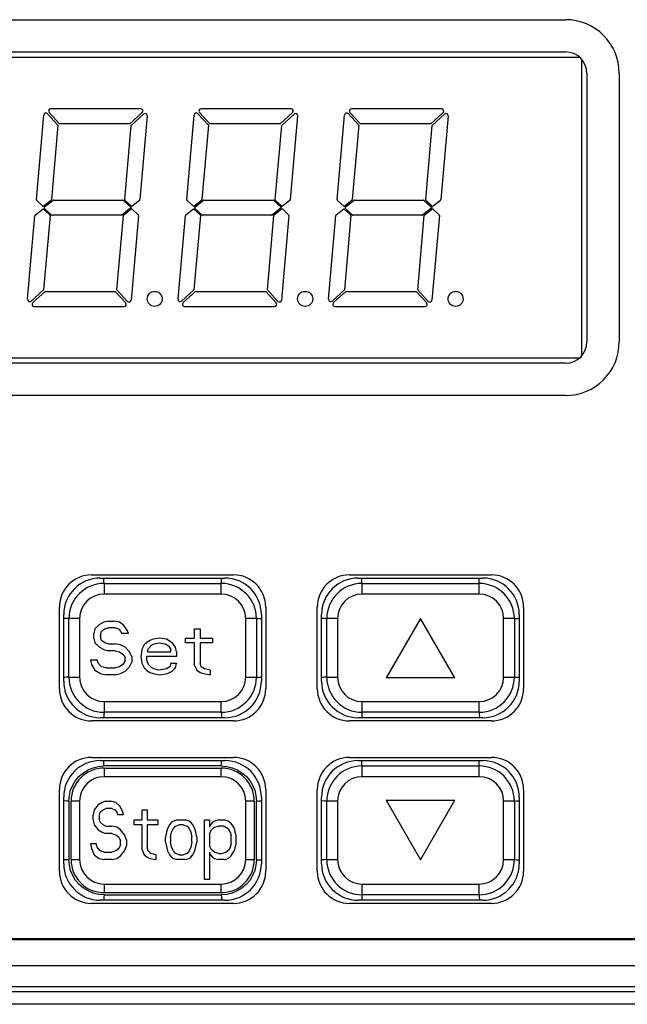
# Model space of a CAD drawing. Header units: millimetres. Extents: x 0 to 1574, y -402 to 1216.
# Tile 39 of 89: x 665 to 694, y 605 to 651. Entities that reach past the tile are written whole.
import ezdxf

# ---------------------------------------------------------------- set-up
doc = ezdxf.new("R2010")
doc.units = ezdxf.units.MM
doc.header["$LTSCALE"] = 65.395
for name, color, linetype in [('01_DISPLAYCASE_00_3_AM_0', 7, 'CONTINUOUS'), ('BUUTTON_00_3_AM_0', 7, 'CONTINUOUS'), ('LED_00_3_AM_0', 7, 'CONTINUOUS'), ('OPTIONCARDS_08_00_3_AM_0', 7, 'CONTINUOUS'), ('R911330333_FOLIE_00_3_AM_0', 7, 'CONTINUOUS')]:
    doc.layers.add(name, color=color, linetype=linetype)

msp = doc.modelspace()

# ---------------------------------------------------------------- linework, layer by layer
at = {"layer": '01_DISPLAYCASE_00_3_AM_0', "color": 7}
for p, q in [((669.037, 624.832), (674.837, 624.832)), ((681.037, 624.832), (686.837, 624.832)), ((667.337, 620.032), (667.337, 623.132)), ((676.537, 623.132), (676.537, 620.032)), ((679.337, 620.032), (679.337, 623.132)), ((688.537, 623.132), (688.537, 620.032)), ((674.837, 618.332), (669.037, 618.332)), ((686.837, 618.332), (681.037, 618.332)), ((669.037, 616.332), (674.837, 616.332)), ((681.037, 616.332), (686.837, 616.332)), ((667.337, 611.532), (667.337, 614.632)), ((676.537, 614.632), (676.537, 611.532)), ((679.337, 611.532), (679.337, 614.632)), ((688.537, 614.632), (688.537, 611.532)), ((674.837, 609.832), (669.037, 609.832)), ((686.837, 609.832), (681.037, 609.832)), ((718.793, 607.981), (649.581, 607.981)), ((645.69, 606.791), (722.684, 606.791)), ((721.693, 605.791), (646.681, 605.791))]:
    msp.add_line(p, q, dxfattribs=at)
for centre, start, end in [((669.037, 623.132), 90, 180), ((674.837, 623.132), 0, 90), ((681.037, 623.132), 90, 180), ((686.837, 623.132), 0, 90), ((669.037, 620.032), 180, 270), ((674.837, 620.032), 270, 360), ((681.037, 620.032), 180, 270), ((686.837, 620.032), 270, 360), ((669.037, 614.632), 90, 180), ((674.837, 614.632), 0, 90), ((681.037, 614.632), 90, 180), ((686.837, 614.632), 0, 90), ((669.037, 611.532), 180, 270), ((674.837, 611.532), 270, 360), ((681.037, 611.532), 180, 270), ((686.837, 611.532), 270, 360)]:
    msp.add_arc(centre, 1.7, start, end, dxfattribs=at)
at = {"layer": 'BUUTTON_00_3_AM_0', "color": 7}
for p, q in [((669.215, 624.583), (669.215, 624.083)), ((669.215, 624.583), (674.67, 624.583)), ((674.67, 624.583), (674.673, 624.692)), ((674.67, 624.083), (674.67, 624.583)), ((674.673, 624.692), (674.678, 624.832)), ((681.215, 624.583), (681.215, 624.083)), ((681.215, 624.583), (686.67, 624.583)), ((686.67, 624.083), (686.67, 624.583)), ((674.67, 624.083), (669.215, 624.083)), ((686.67, 624.083), (681.215, 624.083)), ((667.47, 622.95), (667.337, 622.955)), ((667.579, 622.947), (667.47, 622.95)), ((667.579, 620.22), (667.579, 622.947)), ((668.079, 622.947), (667.579, 622.947)), ((668.079, 622.947), (668.079, 620.22)), ((668.996, 622.674), (668.787, 622.461)), ((669.204, 622.78), (668.996, 622.674)), ((669.412, 622.833), (669.204, 622.78)), ((669.412, 622.833), (669.673, 622.833)), ((669.933, 622.78), (669.673, 622.833)), ((670.141, 622.621), (669.933, 622.78)), ((670.298, 622.408), (670.141, 622.621)), ((675.806, 620.22), (675.806, 622.947)), ((676.306, 622.947), (675.806, 622.947)), ((676.306, 622.947), (676.306, 620.22)), ((679.47, 622.95), (679.337, 622.955)), ((679.579, 622.947), (679.47, 622.95)), ((679.579, 620.22), (679.579, 622.947)), ((680.079, 622.947), (679.579, 622.947)), ((680.079, 622.947), (680.079, 620.22)), ((683.943, 622.955), (682.343, 620.183)), ((685.543, 620.183), (683.943, 622.955)), ((687.806, 620.22), (687.806, 622.947)), ((688.306, 622.947), (687.806, 622.947)), ((688.306, 622.947), (688.306, 620.22)), ((668.787, 622.461), (668.735, 622.248)), ((668.735, 622.035), (668.735, 622.248)), ((669.048, 622.195), (669.1, 622.355)), ((669.048, 622.195), (669.048, 622.089)), ((669.1, 622.355), (669.256, 622.461)), ((669.256, 622.461), (669.412, 622.514)), ((669.725, 622.514), (669.412, 622.514)), ((669.725, 622.514), (669.881, 622.461)), ((669.881, 622.461), (669.985, 622.355)), ((669.985, 622.355), (670.037, 622.248)), ((670.35, 622.248), (670.037, 622.248)), ((670.35, 622.248), (670.298, 622.408)), ((673.423, 622.035), (673.423, 622.461)), ((673.423, 622.461), (673.683, 622.461)), ((673.683, 622.461), (673.683, 622.035)), ((668.735, 622.035), (668.787, 621.823)), ((668.787, 621.823), (668.996, 621.61)), ((669.1, 621.929), (669.048, 622.089)), ((669.256, 621.823), (669.1, 621.929)), ((669.412, 621.769), (669.256, 621.823)), ((669.412, 621.769), (669.725, 621.769)), ((669.985, 621.716), (669.725, 621.769)), ((670.193, 621.61), (669.985, 621.716)), ((671.079, 621.716), (670.975, 621.504)), ((671.183, 621.823), (671.079, 621.716)), ((671.339, 621.929), (671.183, 621.823)), ((671.287, 621.557), (671.443, 621.716)), ((671.496, 621.982), (671.339, 621.929)), ((671.443, 621.716), (671.548, 621.769)), ((671.808, 622.035), (671.496, 621.982)), ((671.548, 621.769), (671.756, 621.823)), ((671.756, 621.823), (672.068, 621.769)), ((672.121, 621.982), (671.808, 622.035)), ((672.068, 621.769), (672.225, 621.663)), ((672.381, 621.823), (672.121, 621.982)), ((672.537, 621.61), (672.381, 621.823)), ((673.006, 621.823), (673.006, 622.035)), ((673.006, 622.035), (673.423, 622.035)), ((673.423, 621.823), (673.006, 621.823)), ((673.423, 620.759), (673.423, 621.823)), ((673.683, 622.035), (674.256, 622.035)), ((673.683, 621.823), (673.683, 620.865)), ((674.256, 621.823), (673.683, 621.823)), ((674.256, 622.035), (674.256, 621.823)), ((668.996, 621.61), (669.204, 621.504)), ((669.204, 621.504), (669.412, 621.45)), ((669.725, 621.45), (669.412, 621.45)), ((669.725, 621.45), (669.933, 621.397)), ((669.933, 621.397), (670.089, 621.291)), ((670.089, 621.291), (670.193, 621.131)), ((670.402, 621.397), (670.193, 621.61)), ((670.506, 621.184), (670.402, 621.397)), ((670.975, 621.504), (670.923, 621.184)), ((671.235, 621.45), (671.287, 621.557)), ((671.235, 621.45), (671.235, 621.397)), ((671.235, 621.397), (672.329, 621.397)), ((672.225, 621.663), (672.329, 621.504)), ((672.329, 621.397), (672.329, 621.504)), ((672.589, 621.397), (672.537, 621.61)), ((672.589, 621.397), (672.589, 621.184)), ((668.579, 621.025), (668.631, 620.812)), ((668.579, 621.025), (668.891, 621.025)), ((668.631, 620.812), (668.787, 620.546)), ((668.943, 620.865), (668.891, 621.025)), ((669.1, 620.706), (668.943, 620.865)), ((670.089, 620.812), (669.933, 620.706)), ((670.193, 620.972), (670.089, 620.812)), ((670.193, 620.972), (670.193, 621.131)), ((670.402, 620.706), (670.506, 620.918)), ((670.506, 621.184), (670.506, 620.918)), ((670.923, 621.184), (670.975, 620.865)), ((670.975, 620.865), (671.079, 620.652)), ((671.183, 621.184), (671.183, 621.078)), ((672.589, 621.184), (671.183, 621.184)), ((671.235, 620.918), (671.183, 621.078)), ((671.287, 620.812), (671.235, 620.918)), ((671.443, 620.652), (671.287, 620.812)), ((672.329, 620.865), (672.277, 620.706)), ((672.329, 620.865), (672.589, 620.865)), ((672.537, 620.652), (672.589, 620.865)), ((673.735, 620.706), (673.683, 620.865)), ((668.787, 620.546), (669.048, 620.386)), ((669.048, 620.386), (669.308, 620.333)), ((669.308, 620.652), (669.1, 620.706)), ((669.308, 620.652), (669.725, 620.652)), ((669.725, 620.333), (669.308, 620.333)), ((669.933, 620.706), (669.725, 620.652)), ((669.725, 620.333), (669.985, 620.386)), ((669.985, 620.386), (670.193, 620.493)), ((670.193, 620.493), (670.402, 620.706)), ((671.079, 620.652), (671.183, 620.546)), ((671.183, 620.546), (671.339, 620.44)), ((671.339, 620.44), (671.496, 620.386)), ((671.548, 620.599), (671.443, 620.652)), ((671.496, 620.386), (671.808, 620.333)), ((671.756, 620.546), (671.548, 620.599)), ((672.121, 620.599), (671.756, 620.546)), ((671.808, 620.333), (672.173, 620.386)), ((672.277, 620.706), (672.121, 620.599)), ((672.173, 620.386), (672.381, 620.493)), ((672.381, 620.493), (672.537, 620.652)), ((673.423, 620.759), (673.527, 620.546)), ((673.527, 620.546), (673.683, 620.44)), ((673.683, 620.44), (673.839, 620.386)), ((673.891, 620.599), (673.735, 620.706)), ((673.839, 620.386), (674.152, 620.333)), ((674.152, 620.546), (673.891, 620.599)), ((674.152, 620.546), (674.152, 620.333)), ((667.579, 620.22), (668.079, 620.22)), ((675.806, 620.22), (676.306, 620.22)), ((676.306, 620.22), (676.415, 620.217)), ((676.415, 620.217), (676.537, 620.212)), ((679.579, 620.22), (680.079, 620.22)), ((685.543, 620.183), (682.343, 620.183)), ((687.806, 620.22), (688.306, 620.22)), ((688.306, 620.22), (688.415, 620.217)), ((688.415, 620.217), (688.537, 620.212)), ((669.215, 619.083), (669.215, 618.583)), ((669.215, 619.083), (674.67, 619.083)), ((674.67, 618.583), (674.67, 619.083)), ((681.215, 619.083), (681.215, 618.583)), ((681.215, 619.083), (686.67, 619.083)), ((686.67, 618.583), (686.67, 619.083)), ((669.215, 618.583), (669.212, 618.474)), ((674.67, 618.583), (669.215, 618.583)), ((681.215, 618.583), (681.212, 618.474)), ((686.67, 618.583), (681.215, 618.583)), ((669.212, 618.474), (669.207, 618.332)), ((681.212, 618.474), (681.207, 618.332)), ((674.67, 616.083), (674.673, 616.192)), ((674.673, 616.192), (674.678, 616.332)), ((674.67, 616.083), (669.214, 616.083)), ((669.215, 615.983), (669.215, 615.583)), ((669.215, 615.983), (674.67, 615.983)), ((674.67, 615.583), (674.67, 615.983)), ((681.215, 616.083), (681.215, 615.583)), ((681.215, 616.083), (686.67, 616.083)), ((686.67, 615.583), (686.67, 616.083)), ((674.67, 615.583), (669.215, 615.583)), ((686.67, 615.583), (681.215, 615.583)), ((667.47, 614.45), (667.337, 614.455)), ((667.579, 614.447), (667.47, 614.45)), ((667.579, 614.447), (667.579, 611.718)), ((667.679, 611.72), (667.679, 614.447)), ((668.079, 614.447), (667.679, 614.447)), ((668.079, 614.447), (668.079, 611.72)), ((669.124, 614.389), (668.943, 614.273)), ((669.306, 614.447), (669.124, 614.389)), ((669.306, 614.447), (669.533, 614.447)), ((669.761, 614.389), (669.533, 614.447)), ((669.943, 614.215), (669.761, 614.389)), ((675.806, 611.72), (675.806, 614.447)), ((676.206, 614.447), (675.806, 614.447)), ((676.206, 614.447), (676.206, 611.72)), ((676.306, 611.719), (676.306, 614.448)), ((679.47, 614.45), (679.337, 614.455)), ((679.579, 614.447), (679.47, 614.45)), ((679.579, 611.72), (679.579, 614.447)), ((680.079, 614.447), (679.579, 614.447)), ((680.079, 614.447), (680.079, 611.72)), ((682.343, 614.483), (683.943, 611.712)), ((682.343, 614.483), (685.543, 614.483)), ((683.943, 611.712), (685.543, 614.483)), ((687.806, 611.72), (687.806, 614.447)), ((688.306, 614.447), (687.806, 614.447)), ((688.306, 614.447), (688.306, 611.72)), ((668.761, 614.041), (668.715, 613.809)), ((668.943, 614.273), (668.761, 614.041)), ((668.988, 613.751), (669.033, 613.925)), ((669.033, 613.925), (669.17, 614.041)), ((669.17, 614.041), (669.306, 614.099)), ((669.579, 614.099), (669.306, 614.099)), ((669.579, 614.099), (669.715, 614.041)), ((669.715, 614.041), (669.806, 613.925)), ((669.806, 613.925), (669.852, 613.809)), ((670.079, 613.983), (669.943, 614.215)), ((670.124, 613.809), (670.079, 613.983)), ((670.988, 613.577), (670.988, 614.041)), ((670.988, 614.041), (671.215, 614.041)), ((671.215, 614.041), (671.215, 613.577)), ((668.715, 613.577), (668.715, 613.809)), ((668.715, 613.577), (668.761, 613.344)), ((668.988, 613.751), (668.988, 613.635)), ((669.033, 613.46), (668.988, 613.635)), ((669.17, 613.344), (669.033, 613.46)), ((670.124, 613.809), (669.852, 613.809)), ((670.624, 613.344), (670.624, 613.577)), ((670.624, 613.577), (670.988, 613.577)), ((671.215, 613.577), (671.715, 613.577)), ((671.715, 613.577), (671.715, 613.344)), ((672.352, 613.46), (672.261, 613.344)), ((672.443, 613.519), (672.352, 613.46)), ((672.624, 613.577), (672.443, 613.519)), ((672.624, 613.577), (672.988, 613.577)), ((673.17, 613.519), (672.988, 613.577)), ((673.261, 613.46), (673.17, 613.519)), ((673.352, 613.344), (673.261, 613.46)), ((673.897, 610.791), (673.897, 613.577)), ((673.897, 613.577), (674.124, 613.577)), ((674.124, 613.577), (674.124, 613.228)), ((674.261, 613.46), (674.17, 613.344)), ((674.352, 613.519), (674.261, 613.46)), ((674.533, 613.577), (674.352, 613.519)), ((674.533, 613.577), (674.806, 613.577)), ((674.988, 613.519), (674.806, 613.577)), ((675.124, 613.402), (674.988, 613.519)), ((668.761, 613.344), (668.943, 613.112)), ((668.943, 613.112), (669.124, 612.996)), ((669.124, 612.996), (669.306, 612.938)), ((669.306, 613.286), (669.17, 613.344)), ((669.306, 613.286), (669.579, 613.286)), ((669.806, 613.228), (669.579, 613.286)), ((669.988, 613.112), (669.806, 613.228)), ((670.17, 612.88), (669.988, 613.112)), ((670.988, 613.344), (670.624, 613.344)), ((670.988, 612.184), (670.988, 613.344)), ((671.215, 613.344), (671.215, 612.3)), ((671.715, 613.344), (671.215, 613.344)), ((672.124, 612.996), (672.079, 612.764)), ((672.17, 613.17), (672.124, 612.996)), ((672.261, 613.344), (672.17, 613.17)), ((672.306, 612.764), (672.352, 612.996)), ((672.352, 612.996), (672.443, 613.17)), ((672.443, 613.17), (672.533, 613.286)), ((672.533, 613.286), (672.715, 613.344)), ((672.897, 613.344), (672.715, 613.344)), ((672.897, 613.344), (673.079, 613.286)), ((673.079, 613.286), (673.17, 613.17)), ((673.17, 613.17), (673.261, 612.996)), ((673.261, 612.996), (673.306, 612.764)), ((673.443, 613.17), (673.352, 613.344)), ((673.488, 612.996), (673.443, 613.17)), ((673.533, 612.764), (673.488, 612.996)), ((674.17, 613.344), (674.124, 613.228)), ((674.124, 612.938), (674.215, 613.112)), ((674.215, 613.112), (674.352, 613.228)), ((674.352, 613.228), (674.533, 613.286)), ((674.806, 613.286), (674.533, 613.286)), ((674.806, 613.286), (674.988, 613.17)), ((674.988, 613.17), (675.079, 612.996)), ((675.079, 612.996), (675.124, 612.822)), ((675.261, 613.228), (675.124, 613.402)), ((675.306, 613.112), (675.261, 613.228)), ((675.352, 612.88), (675.306, 613.112)), ((669.579, 612.938), (669.306, 612.938)), ((669.579, 612.938), (669.761, 612.88)), ((669.761, 612.88), (669.897, 612.764)), ((669.897, 612.764), (669.988, 612.59)), ((669.988, 612.416), (669.988, 612.59)), ((670.261, 612.648), (670.17, 612.88)), ((670.261, 612.648), (670.261, 612.358)), ((672.079, 612.532), (672.079, 612.764)), ((672.079, 612.532), (672.17, 612.126)), ((672.306, 612.764), (672.306, 612.532)), ((672.352, 612.3), (672.306, 612.532)), ((673.306, 612.532), (673.261, 612.3)), ((673.306, 612.532), (673.306, 612.764)), ((673.443, 612.126), (673.533, 612.532)), ((673.533, 612.764), (673.533, 612.532)), ((674.124, 612.938), (674.124, 612.358)), ((675.124, 612.474), (675.124, 612.822)), ((675.352, 612.88), (675.352, 612.416)), ((668.579, 612.474), (668.624, 612.242)), ((668.579, 612.474), (668.852, 612.474)), ((668.624, 612.242), (668.761, 611.952)), ((668.897, 612.3), (668.852, 612.474)), ((669.033, 612.126), (668.897, 612.3)), ((669.215, 612.068), (669.033, 612.126)), ((669.215, 612.068), (669.579, 612.068)), ((669.761, 612.126), (669.579, 612.068)), ((669.897, 612.242), (669.761, 612.126)), ((669.988, 612.416), (669.897, 612.242)), ((669.988, 611.894), (670.17, 612.126)), ((670.17, 612.126), (670.261, 612.358)), ((670.988, 612.184), (671.079, 611.952)), ((671.261, 612.126), (671.215, 612.3)), ((671.397, 612.01), (671.261, 612.126)), ((672.17, 612.126), (672.261, 611.952)), ((672.443, 612.126), (672.352, 612.3)), ((672.533, 612.01), (672.443, 612.126)), ((673.17, 612.126), (673.079, 612.01)), ((673.261, 612.3), (673.17, 612.126)), ((673.352, 611.952), (673.443, 612.126)), ((674.215, 612.184), (674.124, 612.358)), ((674.124, 612.068), (674.124, 610.791)), ((674.124, 612.068), (674.17, 611.952)), ((674.352, 612.068), (674.215, 612.184)), ((674.533, 612.01), (674.352, 612.068)), ((674.897, 612.068), (674.715, 612.01)), ((675.033, 612.184), (674.897, 612.068)), ((675.079, 612.3), (675.033, 612.184)), ((675.124, 612.474), (675.079, 612.3)), ((675.124, 611.894), (675.306, 612.184)), ((675.306, 612.184), (675.352, 612.416)), ((667.679, 611.72), (668.079, 611.72)), ((668.761, 611.952), (668.988, 611.778)), ((668.988, 611.778), (669.215, 611.72)), ((669.579, 611.72), (669.215, 611.72)), ((669.579, 611.72), (669.806, 611.778)), ((669.806, 611.778), (669.988, 611.894)), ((671.079, 611.952), (671.215, 611.836)), ((671.215, 611.836), (671.352, 611.778)), ((671.352, 611.778), (671.624, 611.72)), ((671.624, 611.952), (671.397, 612.01)), ((671.624, 611.952), (671.624, 611.72)), ((672.261, 611.952), (672.352, 611.836)), ((672.352, 611.836), (672.443, 611.778)), ((672.443, 611.778), (672.624, 611.72)), ((672.715, 611.952), (672.533, 612.01)), ((672.988, 611.72), (672.624, 611.72)), ((672.715, 611.952), (672.897, 611.952)), ((673.079, 612.01), (672.897, 611.952)), ((672.988, 611.72), (673.17, 611.778)), ((673.17, 611.778), (673.261, 611.836)), ((673.261, 611.836), (673.352, 611.952)), ((674.17, 611.952), (674.261, 611.836)), ((674.261, 611.836), (674.352, 611.778)), ((674.352, 611.778), (674.533, 611.72)), ((674.533, 612.01), (674.715, 612.01)), ((674.806, 611.72), (674.533, 611.72)), ((674.806, 611.72), (674.988, 611.778)), ((674.988, 611.778), (675.124, 611.894)), ((675.806, 611.72), (676.206, 611.72)), ((676.306, 611.719), (676.415, 611.716)), ((676.415, 611.716), (676.537, 611.712)), ((679.579, 611.72), (680.079, 611.72)), ((687.806, 611.72), (688.306, 611.72)), ((688.306, 611.72), (688.415, 611.717)), ((688.415, 611.717), (688.537, 611.712)), ((674.124, 610.791), (673.897, 610.791)), ((669.215, 610.583), (669.215, 610.183)), ((669.215, 610.583), (674.67, 610.583)), ((674.67, 610.183), (674.67, 610.583)), ((681.215, 610.583), (681.215, 610.083)), ((681.215, 610.583), (686.67, 610.583)), ((686.67, 610.083), (686.67, 610.583)), ((669.212, 609.974), (669.207, 609.832)), ((669.215, 610.083), (669.212, 609.974)), ((674.67, 610.183), (669.215, 610.183)), ((669.215, 610.083), (674.671, 610.083)), ((681.212, 609.974), (681.207, 609.832)), ((681.215, 610.083), (681.212, 609.974)), ((686.67, 610.083), (681.215, 610.083))]:
    msp.add_line(p, q, dxfattribs=at)
for points in [[(669.215, 624.583), (669.21, 624.691), (669.205, 624.787), (669.203, 624.832)], [(681.215, 624.583), (681.21, 624.691), (681.205, 624.787), (681.203, 624.832)], [(686.67, 624.583), (686.673, 624.692), (686.676, 624.788), (686.678, 624.832)], [(676.306, 622.947), (676.414, 622.952), (676.51, 622.957), (676.537, 622.958)], [(688.306, 622.947), (688.414, 622.952), (688.51, 622.957), (688.537, 622.958)], [(667.579, 620.22), (667.471, 620.215), (667.375, 620.21), (667.337, 620.208)], [(679.579, 620.22), (679.471, 620.215), (679.375, 620.21), (679.337, 620.208)], [(674.67, 618.583), (674.675, 618.475), (674.68, 618.38), (674.682, 618.332)], [(686.67, 618.583), (686.675, 618.475), (686.68, 618.38), (686.682, 618.332)], [(669.214, 616.083), (669.21, 616.191), (669.205, 616.287), (669.203, 616.332)], [(681.215, 616.083), (681.21, 616.191), (681.205, 616.287), (681.203, 616.332)], [(686.67, 616.083), (686.673, 616.192), (686.676, 616.288), (686.678, 616.332)], [(667.579, 614.447), (667.6, 614.708), (667.66, 614.955), (667.759, 615.191), (667.892, 615.409), (668.058, 615.603), (668.253, 615.77), (668.471, 615.903), (668.707, 616.002), (668.954, 616.062), (669.214, 616.083)], [(674.67, 616.083), (674.93, 616.062), (675.178, 616.002), (675.414, 615.904), (675.632, 615.77), (675.826, 615.604), (675.993, 615.41), (676.126, 615.191), (676.225, 614.955), (676.285, 614.708), (676.306, 614.448)], [(676.306, 614.448), (676.414, 614.452), (676.51, 614.457), (676.537, 614.458)], [(688.306, 614.447), (688.414, 614.452), (688.51, 614.457), (688.537, 614.458)], [(667.579, 611.718), (667.471, 611.714), (667.375, 611.71), (667.337, 611.708)], [(669.215, 610.083), (668.955, 610.105), (668.708, 610.164), (668.471, 610.263), (668.253, 610.397), (668.059, 610.563), (667.893, 610.757), (667.759, 610.975), (667.66, 611.212), (667.601, 611.458), (667.579, 611.718)], [(676.306, 611.719), (676.285, 611.459), (676.225, 611.212), (676.127, 610.975), (675.993, 610.757), (675.827, 610.563), (675.633, 610.397), (675.414, 610.263), (675.178, 610.164), (674.931, 610.105), (674.671, 610.083)], [(679.579, 611.72), (679.471, 611.715), (679.375, 611.71), (679.337, 611.708)], [(674.671, 610.083), (674.675, 609.975), (674.68, 609.88), (674.682, 609.832)], [(686.67, 610.083), (686.675, 609.975), (686.68, 609.88), (686.682, 609.832)]]:
    msp.add_lwpolyline(points, dxfattribs=at)
for centre, radius, start, end in [((669.215, 622.947), 1.636, 90, 180), ((674.67, 622.947), 1.636, 0, 90), ((681.215, 622.947), 1.636, 90, 180), ((686.67, 622.947), 1.636, 0, 90), ((669.215, 622.947), 1.136, 90, 180), ((674.67, 622.947), 1.136, 0, 90), ((681.215, 622.947), 1.136, 90, 180), ((686.67, 622.947), 1.136, 0, 90), ((669.215, 620.22), 1.636, 180, 270), ((669.215, 620.22), 1.136, 180, 270), ((674.67, 620.22), 1.636, 270, 360), ((674.67, 620.22), 1.136, 270, 360), ((681.215, 620.22), 1.636, 180, 270), ((681.215, 620.22), 1.136, 180, 270), ((686.67, 620.22), 1.636, 270, 360), ((686.67, 620.22), 1.136, 270, 360), ((669.215, 614.447), 1.536, 90, 180), ((674.67, 614.447), 1.536, 0, 90), ((681.215, 614.447), 1.636, 90, 180), ((686.67, 614.447), 1.636, 0, 90), ((669.215, 614.447), 1.136, 90, 180), ((674.67, 614.447), 1.136, 0, 90), ((681.215, 614.447), 1.136, 90, 180), ((686.67, 614.447), 1.136, 0, 90), ((669.215, 611.72), 1.536, 180, 270), ((669.215, 611.72), 1.136, 180, 270), ((674.67, 611.72), 1.536, 270, 360), ((674.67, 611.72), 1.136, 270, 360), ((681.215, 611.72), 1.636, 180, 270), ((681.215, 611.72), 1.136, 180, 270), ((686.67, 611.72), 1.636, 270, 360), ((686.67, 611.72), 1.136, 270, 360)]:
    msp.add_arc(centre, radius, start, end, dxfattribs=at)
at = {"layer": 'LED_00_3_AM_0', "color": 7}
for p, q in [((652.53, 649.082), (691.344, 649.082)), ((691.442, 635.181), (691.442, 648.984)), ((667.144, 645.982), (666.656, 646.515)), ((670.922, 646.682), (666.73, 646.682)), ((670.989, 646.508), (670.415, 645.982)), ((674.144, 645.982), (673.656, 646.515)), ((677.922, 646.682), (673.73, 646.682)), ((677.989, 646.508), (677.415, 645.982)), ((681.144, 645.982), (680.656, 646.515)), ((684.922, 646.682), (680.73, 646.682)), ((684.989, 646.508), (684.415, 645.982)), ((666.065, 642.457), (666.409, 646.388)), ((666.582, 646.447), (667.07, 645.915)), ((670.483, 645.909), (671.057, 646.435)), ((671.224, 646.352), (670.883, 642.454)), ((673.065, 642.457), (673.409, 646.388)), ((673.582, 646.447), (674.07, 645.915)), ((677.483, 645.909), (678.057, 646.435)), ((678.224, 646.352), (677.883, 642.454)), ((680.065, 642.457), (680.409, 646.388)), ((680.582, 646.447), (681.07, 645.915)), ((684.483, 645.909), (685.057, 646.435)), ((685.224, 646.352), (684.883, 642.454)), ((667.07, 645.915), (666.768, 642.454)), ((670.415, 645.982), (667.144, 645.982)), ((670.181, 642.457), (670.483, 645.909)), ((674.07, 645.915), (673.768, 642.454)), ((677.415, 645.982), (674.144, 645.982)), ((677.181, 642.457), (677.483, 645.909)), ((681.07, 645.915), (680.768, 642.454)), ((684.415, 645.982), (681.144, 645.982)), ((684.181, 642.457), (684.483, 645.909)), ((666.388, 642.132), (666.081, 642.416)), ((666.749, 642.419), (666.388, 642.132)), ((666.448, 642.116), (666.832, 642.421)), ((666.864, 642.432), (670.079, 642.432)), ((670.114, 642.417), (670.478, 642.082)), ((670.472, 642.161), (670.197, 642.416)), ((670.865, 642.419), (670.537, 642.159)), ((673.388, 642.132), (673.081, 642.416)), ((673.749, 642.419), (673.388, 642.132)), ((673.448, 642.116), (673.832, 642.421)), ((673.864, 642.432), (677.079, 642.432)), ((677.114, 642.417), (677.478, 642.082)), ((677.472, 642.161), (677.197, 642.416)), ((677.865, 642.419), (677.537, 642.159)), ((680.388, 642.132), (680.081, 642.416)), ((680.749, 642.419), (680.388, 642.132)), ((680.448, 642.116), (680.832, 642.421)), ((680.864, 642.432), (684.079, 642.432)), ((684.114, 642.417), (684.478, 642.082)), ((684.472, 642.161), (684.197, 642.416)), ((684.865, 642.419), (684.537, 642.159)), ((666.018, 641.745), (666.379, 642.032)), ((666.379, 642.032), (666.686, 641.749)), ((666.762, 641.747), (666.445, 642.04)), ((670.478, 642.082), (670.051, 641.743)), ((670.134, 641.745), (670.461, 642.006)), ((670.527, 642.003), (670.802, 641.749)), ((673.018, 641.745), (673.379, 642.032)), ((673.379, 642.032), (673.686, 641.749)), ((673.762, 641.747), (673.445, 642.04)), ((677.478, 642.082), (677.051, 641.743)), ((677.134, 641.745), (677.461, 642.006)), ((677.527, 642.003), (677.802, 641.749)), ((680.018, 641.745), (680.379, 642.032)), ((680.379, 642.032), (680.686, 641.749)), ((680.762, 641.747), (680.445, 642.04)), ((684.478, 642.082), (684.051, 641.743)), ((684.134, 641.745), (684.461, 642.006)), ((684.527, 642.003), (684.802, 641.749)), ((665.659, 637.812), (666, 641.711)), ((666.702, 641.708), (666.4, 638.256)), ((670.02, 641.732), (666.798, 641.732)), ((669.813, 638.25), (670.116, 641.711)), ((670.818, 641.708), (670.474, 637.776)), ((672.659, 637.812), (673, 641.711)), ((673.702, 641.708), (673.4, 638.256)), ((677.02, 641.732), (673.798, 641.732)), ((676.813, 638.25), (677.116, 641.711)), ((677.818, 641.708), (677.474, 637.776)), ((679.659, 637.812), (680, 641.711)), ((680.702, 641.708), (680.4, 638.256)), ((684.02, 641.732), (680.798, 641.732)), ((683.813, 638.25), (684.116, 641.711)), ((684.818, 641.708), (684.474, 637.776)), ((666.4, 638.256), (665.826, 637.73)), ((670.301, 637.717), (669.813, 638.25)), ((673.4, 638.256), (672.826, 637.73)), ((677.301, 637.717), (676.813, 638.25)), ((680.4, 638.256), (679.826, 637.73)), ((684.301, 637.717), (683.813, 638.25)), ((665.894, 637.656), (666.468, 638.182)), ((666.468, 638.182), (669.739, 638.182)), ((669.739, 638.182), (670.227, 637.65)), ((672.894, 637.656), (673.468, 638.182)), ((673.468, 638.182), (676.739, 638.182)), ((676.739, 638.182), (677.227, 637.65)), ((679.894, 637.656), (680.468, 638.182)), ((680.468, 638.182), (683.739, 638.182)), ((683.739, 638.182), (684.227, 637.65)), ((665.961, 637.482), (670.153, 637.482)), ((672.961, 637.482), (677.153, 637.482)), ((679.961, 637.482), (684.153, 637.482)), ((652.53, 635.082), (691.344, 635.082))]:
    msp.add_line(p, q, dxfattribs=at)
for centre in [(671.573, 637.832), (678.573, 637.832), (685.573, 637.832)]:
    msp.add_circle(centre, 0.35, dxfattribs=at)
for centre, radius, start, end in [((666.509, 646.38), 0.1, 42.5, 175), ((666.73, 646.582), 0.1, 90, 222.5), ((670.922, 646.582), 0.1, 312.1678, 90), ((671.125, 646.361), 0.1, 355, 132.5), ((673.509, 646.38), 0.1, 42.5, 175), ((673.73, 646.582), 0.1, 90, 222.5), ((677.922, 646.582), 0.1, 312.1678, 90), ((678.125, 646.361), 0.1, 355, 132.5), ((680.509, 646.38), 0.1, 42.5, 175), ((680.73, 646.582), 0.1, 90, 222.5), ((684.922, 646.582), 0.1, 312.1678, 90), ((685.125, 646.361), 0.1, 355, 132.5), ((666.115, 642.452), 0.05, 175, 227.2985), ((666.718, 642.458), 0.05, 308.9357, 355), ((666.864, 642.382), 0.05, 90, 128.4681), ((670.079, 642.382), 0.05, 47.2985, 90), ((670.231, 642.452), 0.05, 175, 227.2985), ((670.833, 642.458), 0.05, 308.9357, 355), ((673.115, 642.452), 0.05, 175, 227.2985), ((673.718, 642.458), 0.05, 308.9357, 355), ((673.864, 642.382), 0.05, 90, 128.4681), ((677.079, 642.382), 0.05, 47.2985, 90), ((677.231, 642.452), 0.05, 175, 227.2985), ((677.833, 642.458), 0.05, 308.9357, 355), ((680.115, 642.452), 0.05, 175, 227.2985), ((680.718, 642.458), 0.05, 308.9357, 355), ((680.864, 642.382), 0.05, 90, 128.4681), ((684.079, 642.382), 0.05, 47.2985, 90), ((684.231, 642.452), 0.05, 175, 227.2985), ((684.833, 642.458), 0.05, 308.9357, 355), ((666.479, 642.077), 0.05, 128.6803, 227.2985), ((670.493, 641.967), 0.05, 47.2985, 128.4681), ((670.506, 642.198), 0.05, 227.2985, 308.4681), ((673.479, 642.077), 0.05, 128.6803, 227.2985), ((677.493, 641.967), 0.05, 47.2985, 128.4681), ((677.506, 642.198), 0.05, 227.2985, 308.4681), ((680.479, 642.077), 0.05, 128.6803, 227.2985), ((684.493, 641.967), 0.05, 47.2985, 128.4681), ((684.506, 642.198), 0.05, 227.2985, 308.4681), ((666.05, 641.707), 0.05, 128.9357, 175), ((666.653, 641.712), 0.05, 355, 47.2985), ((666.798, 641.782), 0.05, 227.2985, 270), ((670.02, 641.782), 0.05, 270, 308.4681), ((670.165, 641.707), 0.05, 128.9357, 175), ((670.768, 641.712), 0.05, 355, 47.2985), ((673.05, 641.707), 0.05, 128.9357, 175), ((673.653, 641.712), 0.05, 355, 47.2985), ((673.798, 641.782), 0.05, 227.2985, 270), ((677.02, 641.782), 0.05, 270, 308.4681), ((677.165, 641.707), 0.05, 128.9357, 175), ((677.768, 641.712), 0.05, 355, 47.2985), ((680.05, 641.707), 0.05, 128.9357, 175), ((680.653, 641.712), 0.05, 355, 47.2985), ((680.798, 641.782), 0.05, 227.2985, 270), ((684.02, 641.782), 0.05, 270, 308.4681), ((684.165, 641.707), 0.05, 128.9357, 175), ((684.768, 641.712), 0.05, 355, 47.2985), ((665.758, 637.804), 0.1, 175, 312.5), ((670.374, 637.785), 0.1, 222.5, 355), ((672.758, 637.804), 0.1, 175, 312.5), ((677.374, 637.785), 0.1, 222.5, 355), ((679.758, 637.804), 0.1, 175, 312.5), ((684.374, 637.785), 0.1, 222.5, 355), ((665.961, 637.582), 0.1, 132.1678, 270), ((670.153, 637.582), 0.1, 270, 42.5), ((672.961, 637.582), 0.1, 132.1678, 270), ((677.153, 637.582), 0.1, 270, 42.5), ((679.961, 637.582), 0.1, 132.1678, 270), ((684.153, 637.582), 0.1, 270, 42.5)]:
    msp.add_arc(centre, radius, start, end, dxfattribs=at)
at = {"layer": 'OPTIONCARDS_08_00_3_AM_0', "color": 7}
for p, q in [((644.887, 605.585), (723.487, 605.585)), ((724.287, 604.985), (644.087, 604.985))]:
    msp.add_line(p, q, dxfattribs=at)
at = {"layer": 'R911330333_FOLIE_00_3_AM_0', "color": 7}
for p, q in [((653.187, 650.832), (690.687, 650.832)), ((653.187, 649.332), (690.687, 649.332)), ((691.687, 648.332), (691.687, 635.832)), ((693.187, 648.332), (693.187, 635.832)), ((690.687, 634.832), (653.187, 634.832)), ((690.687, 633.332), (653.187, 633.332)), ((668.637, 624.982), (675.237, 624.982)), ((680.637, 624.982), (687.237, 624.982)), ((667.137, 619.682), (667.137, 623.482)), ((676.737, 623.482), (676.737, 619.682)), ((679.137, 619.682), (679.137, 623.482)), ((688.737, 623.482), (688.737, 619.682)), ((675.237, 618.182), (668.637, 618.182)), ((687.237, 618.182), (680.637, 618.182)), ((668.637, 616.482), (675.237, 616.482)), ((680.637, 616.482), (687.237, 616.482)), ((667.137, 611.182), (667.137, 614.982)), ((676.737, 614.982), (676.737, 611.182)), ((679.137, 611.182), (679.137, 614.982)), ((688.737, 614.982), (688.737, 611.182)), ((675.237, 609.682), (668.637, 609.682)), ((687.237, 609.682), (680.637, 609.682)), ((718.637, 608.032), (649.737, 608.032))]:
    msp.add_line(p, q, dxfattribs=at)
for centre, radius, start, end in [((690.687, 648.332), 2.5, 0, 90), ((690.687, 648.332), 1, 0, 90), ((690.687, 635.832), 2.5, 270, 360), ((690.687, 635.832), 1, 270, 360), ((668.637, 623.482), 1.5, 90, 180), ((675.237, 623.482), 1.5, 0, 90), ((680.637, 623.482), 1.5, 90, 180), ((687.237, 623.482), 1.5, 0, 90), ((668.637, 619.682), 1.5, 180, 270), ((675.237, 619.682), 1.5, 270, 360), ((680.637, 619.682), 1.5, 180, 270), ((687.237, 619.682), 1.5, 270, 360), ((668.637, 614.982), 1.5, 90, 180), ((675.237, 614.982), 1.5, 0, 90), ((680.637, 614.982), 1.5, 90, 180), ((687.237, 614.982), 1.5, 0, 90), ((668.637, 611.182), 1.5, 180, 270), ((675.237, 611.182), 1.5, 270, 360), ((680.637, 611.182), 1.5, 180, 270), ((687.237, 611.182), 1.5, 270, 360)]:
    msp.add_arc(centre, radius, start, end, dxfattribs=at)

doc.saveas('drawing.dxf')
